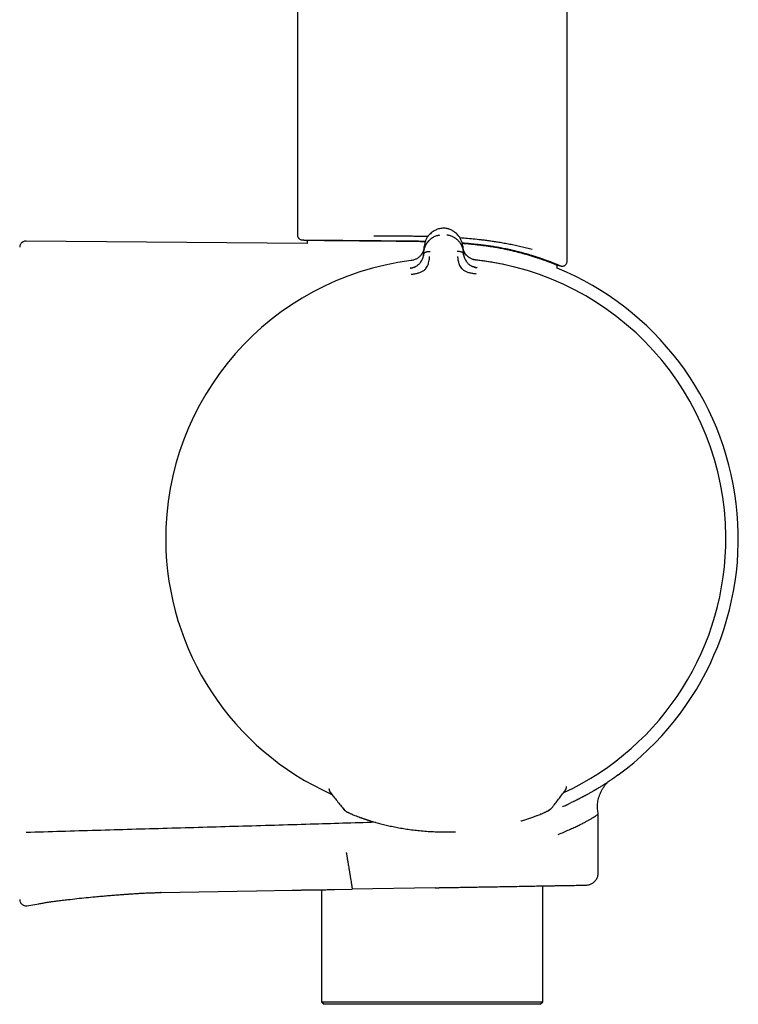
# Model space of a CAD drawing. Header units: millimetres. Extents: x 8 to 1795, y 12 to 2712.
# Tile 22 of 24: x 1236 to 1294, y 1474 to 1554. Entities that reach past the tile are written whole.
import ezdxf

# ---------------------------------------------------------------- set-up
doc = ezdxf.new("R2010")
doc.units = ezdxf.units.MM

msp = doc.modelspace()

# ---------------------------------------------------------------- linework, layer by layer
at = {"color": 7, "linetype": 'Continuous', "lineweight": 30}
for p, q in [((1258.206, 2018.035), (1258.206, 1536.254)), ((1280.106, 1534.122), (1280.106, 2018.035)), ((1269.901, 1536.798), (1269.901, 1536.799)), ((1258.602, 1535.855), (1259.001, 1535.838)), ((1258.999, 1535.839), (1258.999, 1535.567)), ((1258.999, 1535.567), (1236.171, 1535.766)), ((1268.472, 1534.857), (1268.51, 1535.334)), ((1268.508, 1535.29), (1268.504, 1535.257)), ((1271.631, 1535.358), (1271.676, 1534.882)), ((1268.472, 1534.857), (1268.46, 1534.705)), ((1271.691, 1534.73), (1271.676, 1534.882)), ((1272.722, 1534.22), (1272.722, 1534.221)), ((1276.884, 1534.713), (1276.859, 1534.716)), ((1279.312, 1533.808), (1279.549, 1533.757)), ((1279.313, 1533.574), (1279.313, 1533.812)), ((1279.549, 1533.758), (1279.549, 1533.759)), ((1260.771, 1491.307), (1260.77, 1491.33)), ((1260.771, 1491.307), (1260.771, 1491.306)), ((1279.943, 1491.136), (1279.95, 1491.146)), ((1279.953, 1491.151), (1280.011, 1491.248)), ((1280.056, 1491.42), (1280.058, 1491.461)), ((1280.057, 1491.46), (1280.058, 1491.461)), ((1280.058, 1491.461), (1280.058, 1491.481)), ((1280.256, 1490.075), (1280.236, 1490.066)), ((1282.632, 1484.488), (1282.632, 1489.25)), ((1270.327, 1487.792), (1270.659, 1487.793)), ((1270.659, 1487.793), (1271.048, 1487.805)), ((1254.874, 1483.003), (1257.774, 1483.054)), ((1260.178, 1483.095), (1260.178, 1473.994)), ((1261.227, 1483.114), (1262.668, 1483.139)), ((1269.382, 1483.256), (1262.668, 1483.139)), ((1278.133, 1473.994), (1278.133, 1483.409)), ((1247.079, 1482.867), (1254.874, 1483.003)), ((1236.24, 1481.802), (1237.214, 1481.964)), ((1260.178, 1473.994), (1260.378, 1473.794)), ((1260.178, 1473.994), (1278.133, 1473.994)), ((1277.933, 1473.794), (1260.378, 1473.794)), ((1277.933, 1473.794), (1278.133, 1473.994))]:
    msp.add_line(p, q, dxfattribs=at)
at = {"color": 7, "linetype": 'Continuous', "lineweight": 30, "flags": 128}
for points in [[(1263.213, 1489), (1263.208, 1489.002), (1263.193, 1489.008)], [(1277.653, 1489.113), (1277.658, 1489.115), (1277.673, 1489.121)]]:
    msp.add_lwpolyline(points, dxfattribs=at)
at = {"color": 7, "linetype": 'Continuous', "lineweight": 30}
for centre, radius, start, end in [((1270.256, 1511.615), 22.741, 0.44828, 83.77335), ((1270.256, 1511.615), 22.74, 97.12322, 180.44509), ((1270.256, 1511.615), 23.753, 306.09972, 67.58682), ((1270.256, 1511.615), 22.741, 180.44509, 245.98333), ((1270.256, 1511.615), 22.741, 294.92482, 0.44828), ((1261.271, 1491.314), 0.5, 180.85123, 218.57766), ((1261.271, 1491.309), 0.499, 200.96293, 218.59714), ((1279.557, 1491.454), 0.499, 322.39257, 335.19989), ((1262.522, 1490.063), 0.7, 218.57751, 250.33738), ((1278.328, 1490.188), 0.7, 290.56414, 322.41543)]:
    msp.add_arc(centre, radius, start, end, dxfattribs=at)
for points, knots in [([(1269.901, 1536.799), (1269.847, 1536.79), (1269.739, 1536.771), (1269.585, 1536.724), (1269.441, 1536.666), (1269.292, 1536.588), (1269.143, 1536.489), (1269, 1536.367), (1268.856, 1536.214), (1268.724, 1536.026), (1268.614, 1535.802), (1268.539, 1535.57), (1268.519, 1535.412), (1268.509, 1535.334)], [0, 0, 0, 0, 0.062795, 0.124858, 0.186758, 0.248837, 0.332083, 0.415771, 0.499389, 0.624191, 0.74929, 0.874694, 1, 1, 1, 1]), ([(1270.216, 1536.802), (1270.164, 1536.805), (1270.058, 1536.811), (1269.952, 1536.803), (1269.899, 1536.799)], [0, 0, 0, 0, 0.4959543, 1, 1, 1, 1]), ([(1270.467, 1536.749), (1270.432, 1536.759), (1270.35, 1536.782), (1270.264, 1536.795), (1270.215, 1536.802)], [0, 0, 0, 0, 0.426475, 1, 1, 1, 1]), ([(1271.631, 1535.358), (1271.62, 1535.437), (1271.598, 1535.594), (1271.52, 1535.824), (1271.406, 1536.047), (1271.271, 1536.233), (1271.125, 1536.384), (1270.98, 1536.503), (1270.829, 1536.6), (1270.678, 1536.675), (1270.563, 1536.722), (1270.491, 1536.741), (1270.47, 1536.747)], [0, 0, 0, 0, 0.139156, 0.27842, 0.417342, 0.555932, 0.64879, 0.741728, 0.834177, 0.903123, 0.971872, 1, 1, 1, 1]), ([(1258.206, 1536.259), (1258.208, 1536.226), (1258.213, 1536.166), (1258.243, 1536.091), (1258.274, 1536.038), (1258.308, 1535.996), (1258.349, 1535.953), (1258.41, 1535.908), (1258.498, 1535.865), (1258.568, 1535.858), (1258.606, 1535.854)], [0, 0, 0, 0, 0.157462, 0.284239, 0.380968, 0.45192, 0.542673, 0.664521, 0.816754, 1, 1, 1, 1]), ([(1258.602, 1535.854), (1258.602, 1535.854), (1258.602, 1535.854), (1258.603, 1535.854), (1258.604, 1535.854), (1258.607, 1535.854), (1258.614, 1535.854), (1258.628, 1535.854), (1258.65, 1535.854), (1258.681, 1535.854), (1258.719, 1535.853), (1258.756, 1535.853), (1258.791, 1535.853), (1258.825, 1535.853), (1258.859, 1535.852), (1258.894, 1535.852), (1258.928, 1535.852), (1258.963, 1535.851), (1259.037, 1535.851), (1259.161, 1535.85), (1259.357, 1535.848), (1259.605, 1535.846), (1259.852, 1535.844), (1260.037, 1535.842), (1260.108, 1535.841), (1260.13, 1535.841), (1260.152, 1535.841), (1260.175, 1535.841), (1260.197, 1535.841), (1260.225, 1535.84), (1260.264, 1535.84), (1260.32, 1535.84), (1260.395, 1535.839), (1260.489, 1535.838), (1260.605, 1535.837), (1260.744, 1535.836), (1260.908, 1535.834), (1261.076, 1535.833), (1261.236, 1535.832), (1261.381, 1535.83), (1261.521, 1535.829), (1261.66, 1535.828), (1261.794, 1535.827), (1261.923, 1535.826), (1262.047, 1535.824), (1262.308, 1535.822), (1262.723, 1535.819), (1263.314, 1535.813), (1263.93, 1535.808), (1264.361, 1535.804), (1264.577, 1535.802)], [0, 0, 0, 0, 0.000075, 0.005754, 0.014121, 0.026682, 0.042613, 0.061914, 0.084585, 0.110627, 0.134229, 0.154302, 0.169302, 0.183624, 0.197267, 0.210231, 0.222516, 0.234123, 0.24505, 0.292712, 0.340346, 0.38795, 0.450735, 0.478349, 0.481965, 0.485581, 0.489196, 0.492812, 0.496427, 0.500042, 0.505973, 0.514787, 0.526221, 0.540423, 0.557394, 0.577133, 0.599641, 0.624919, 0.644289, 0.661899, 0.679527, 0.696315, 0.712261, 0.727367, 0.741632, 0.755056, 0.816366, 0.877627, 0.938837, 1, 1, 1, 1]), ([(1259.001, 1535.839), (1259, 1535.839), (1258.999, 1535.839), (1259.01, 1535.838), (1259.039, 1535.838), (1259.094, 1535.838), (1259.178, 1535.837), (1259.276, 1535.836), (1259.379, 1535.835), (1259.493, 1535.834), (1259.615, 1535.833), (1259.75, 1535.832), (1259.92, 1535.83), (1260.132, 1535.828), (1260.375, 1535.826), (1260.617, 1535.824), (1260.845, 1535.822), (1261.075, 1535.819), (1261.307, 1535.817), (1261.55, 1535.815), (1261.842, 1535.812), (1262.187, 1535.809), (1262.562, 1535.805), (1262.921, 1535.802), (1263.247, 1535.799), (1263.568, 1535.796), (1263.884, 1535.792), (1264.208, 1535.789), (1264.588, 1535.786), (1265.027, 1535.782), (1265.492, 1535.778), (1265.928, 1535.774), (1266.315, 1535.771), (1266.691, 1535.767), (1267.056, 1535.763), (1267.424, 1535.758), (1267.849, 1535.751), (1268.241, 1535.743), (1268.51, 1535.736), (1268.599, 1535.734)], [0, 0, 0, 0, 0.008688, 0.033054, 0.05742, 0.092612, 0.127904, 0.155301, 0.182747, 0.20698, 0.231214, 0.25558, 0.279946, 0.315137, 0.350428, 0.377826, 0.405272, 0.429506, 0.45374, 0.478106, 0.502472, 0.537664, 0.572956, 0.600355, 0.627801, 0.652036, 0.676271, 0.700638, 0.725005, 0.760197, 0.79549, 0.822891, 0.850339, 0.874576, 0.898812, 0.923181, 0.94755, 0.982747, 1, 1, 1, 1]), ([(1264.407, 1536.203), (1264.607, 1536.201), (1265.007, 1536.198), (1265.627, 1536.194), (1266.118, 1536.192), (1266.474, 1536.19), (1266.689, 1536.188), (1266.905, 1536.186), (1267.121, 1536.184), (1267.339, 1536.182), (1267.556, 1536.179), (1267.887, 1536.174), (1268.31, 1536.168), (1268.66, 1536.159), (1268.824, 1536.155)], [0, 0, 0, 0, 0.144241, 0.288482, 0.432551, 0.480909, 0.529227, 0.577504, 0.62574, 0.673936, 0.722092, 0.770207, 0.892862, 1, 1, 1, 1]), ([(1268.472, 1534.857), (1268.472, 1534.857), (1268.472, 1534.858), (1268.472, 1534.861), (1268.473, 1534.871), (1268.475, 1534.891), (1268.479, 1534.926), (1268.484, 1534.967), (1268.492, 1535.012), (1268.501, 1535.058), (1268.513, 1535.111), (1268.528, 1535.169), (1268.549, 1535.234), (1268.574, 1535.304), (1268.604, 1535.375), (1268.637, 1535.444), (1268.671, 1535.508), (1268.707, 1535.567), (1268.743, 1535.622), (1268.778, 1535.671), (1268.842, 1535.754), (1268.944, 1535.865), (1269.096, 1535.992), (1269.246, 1536.089), (1269.387, 1536.16), (1269.516, 1536.209), (1269.645, 1536.247), (1269.733, 1536.263), (1269.775, 1536.271)], [0, 0, 0, 0, 0.000168, 0.001366, 0.004586, 0.016604, 0.036112, 0.063203, 0.085536, 0.111339, 0.140658, 0.173547, 0.210058, 0.250245, 0.293157, 0.333715, 0.371864, 0.407554, 0.440746, 0.471406, 0.499508, 0.598574, 0.690499, 0.775233, 0.835887, 0.893463, 0.948098, 1, 1, 1, 1]), ([(1270.351, 1536.275), (1270.393, 1536.268), (1270.48, 1536.254), (1270.609, 1536.219), (1270.738, 1536.171), (1270.847, 1536.119), (1270.935, 1536.069), (1271.006, 1536.024), (1271.074, 1535.974), (1271.14, 1535.92), (1271.204, 1535.863), (1271.265, 1535.801), (1271.328, 1535.729), (1271.396, 1535.641), (1271.446, 1535.565), (1271.478, 1535.509), (1271.494, 1535.481), (1271.509, 1535.452), (1271.524, 1535.421), (1271.539, 1535.39), (1271.554, 1535.358), (1271.581, 1535.292), (1271.614, 1535.2), (1271.643, 1535.089), (1271.66, 1535.007), (1271.668, 1534.951), (1271.673, 1534.916), (1271.675, 1534.896), (1271.676, 1534.886), (1271.676, 1534.883), (1271.676, 1534.883), (1271.676, 1534.882), (1271.676, 1534.882)], [0, 0, 0, 0, 0.051373, 0.105665, 0.163102, 0.223828, 0.260047, 0.297372, 0.335805, 0.375343, 0.415981, 0.457712, 0.500527, 0.55796, 0.625151, 0.641553, 0.65843, 0.675777, 0.69359, 0.711864, 0.730595, 0.749776, 0.826538, 0.888784, 0.93693, 0.964012, 0.983495, 0.995471, 0.998664, 0.999564, 0.99984, 1, 1, 1, 1]), ([(1271.4, 1536.044), (1271.56, 1536.033), (1271.927, 1536.008), (1272.496, 1535.955), (1272.963, 1535.905), (1273.286, 1535.866), (1273.468, 1535.844), (1273.649, 1535.82), (1273.831, 1535.795), (1274.012, 1535.769), (1274.192, 1535.742), (1274.373, 1535.715), (1274.643, 1535.671), (1275.006, 1535.609), (1275.458, 1535.524), (1275.915, 1535.431), (1276.374, 1535.329), (1276.831, 1535.219), (1277.12, 1535.14), (1277.267, 1535.1)], [0, 0, 0, 0, 0.0708042, 0.1627092, 0.257148, 0.2854642, 0.3140027, 0.3427641, 0.3717489, 0.4009574, 0.4303903, 0.4600479, 0.4899306, 0.5652827, 0.6444921, 0.7275642, 0.8145036, 0.9053144, 1, 1, 1, 1]), ([(1236.171, 1535.76), (1236.131, 1535.757), (1236.058, 1535.754), (1235.963, 1535.721), (1235.892, 1535.684), (1235.834, 1535.642), (1235.777, 1535.588), (1235.72, 1535.505), (1235.671, 1535.393), (1235.663, 1535.306), (1235.658, 1535.26)], [0, 0, 0, 0, 0.148775, 0.2764, 0.375802, 0.449512, 0.54493, 0.67125, 0.825536, 1, 1, 1, 1]), ([(1264.577, 1535.803), (1264.768, 1535.801), (1265.151, 1535.798), (1265.742, 1535.795), (1266.291, 1535.792), (1266.664, 1535.789), (1266.854, 1535.787), (1266.913, 1535.787), (1266.973, 1535.786), (1267.032, 1535.786), (1267.087, 1535.785), (1267.169, 1535.784), (1267.295, 1535.783), (1267.471, 1535.781), (1267.678, 1535.778), (1267.91, 1535.775), (1268.179, 1535.77), (1268.415, 1535.765), (1268.562, 1535.762), (1268.607, 1535.761)], [0, 0, 0, 0, 0.150988, 0.301505, 0.451634, 0.56241, 0.576906, 0.5914, 0.605891, 0.62038, 0.634866, 0.646038, 0.680102, 0.726497, 0.774138, 0.830184, 0.894628, 0.967465, 1, 1, 1, 1]), ([(1268.506, 1535.285), (1268.506, 1535.285), (1268.506, 1535.283), (1268.505, 1535.275), (1268.503, 1535.259), (1268.5, 1535.232), (1268.495, 1535.2), (1268.489, 1535.165), (1268.482, 1535.129), (1268.472, 1535.088), (1268.459, 1535.043), (1268.443, 1534.993), (1268.421, 1534.933), (1268.392, 1534.866), (1268.356, 1534.795), (1268.317, 1534.729), (1268.276, 1534.669), (1268.224, 1534.602), (1268.159, 1534.53), (1268.076, 1534.455), (1267.989, 1534.39), (1267.897, 1534.333), (1267.798, 1534.282), (1267.688, 1534.237), (1267.568, 1534.2), (1267.481, 1534.186), (1267.436, 1534.178)], [0, 0, 0, 0, 0.000491, 0.00471, 0.016802, 0.036352, 0.063454, 0.085778, 0.111551, 0.140816, 0.173613, 0.20998, 0.249951, 0.306472, 0.35978, 0.409814, 0.456539, 0.499944, 0.569692, 0.634786, 0.695347, 0.751725, 0.809512, 0.868825, 0.931233, 1, 1, 1, 1]), ([(1271.58, 1535.625), (1271.625, 1535.622), (1271.797, 1535.609), (1272.121, 1535.581), (1272.549, 1535.54), (1272.997, 1535.491), (1273.424, 1535.439), (1273.823, 1535.384), (1274.141, 1535.336), (1274.396, 1535.294), (1274.601, 1535.258), (1274.814, 1535.218), (1275.034, 1535.175), (1275.267, 1535.125), (1275.516, 1535.069), (1275.779, 1535.007), (1276.034, 1534.943), (1276.266, 1534.882), (1276.461, 1534.829), (1276.623, 1534.784), (1276.752, 1534.747), (1276.827, 1534.725), (1276.86, 1534.716)], [0, 0, 0, 0, 0.022204, 0.083876, 0.160347, 0.236623, 0.312781, 0.382646, 0.449032, 0.485397, 0.523819, 0.564296, 0.606841, 0.65147, 0.702495, 0.757121, 0.814591, 0.865306, 0.909239, 0.946355, 0.976619, 1, 1, 1, 1]), ([(1271.591, 1535.588), (1271.635, 1535.585), (1271.855, 1535.569), (1272.203, 1535.537), (1272.636, 1535.494), (1273.007, 1535.452), (1273.358, 1535.408), (1273.689, 1535.363), (1274.014, 1535.314), (1274.38, 1535.254), (1274.782, 1535.18), (1275.182, 1535.097), (1275.538, 1535.017), (1275.931, 1534.921), (1276.383, 1534.803), (1276.828, 1534.677), (1277.202, 1534.565), (1277.493, 1534.474), (1277.747, 1534.392), (1277.969, 1534.318), (1278.176, 1534.246), (1278.368, 1534.177), (1278.545, 1534.113), (1278.705, 1534.053), (1278.848, 1533.998), (1278.992, 1533.942), (1279.125, 1533.889), (1279.232, 1533.845), (1279.3, 1533.817), (1279.308, 1533.814), (1279.313, 1533.812)], [0, 0, 0, 0, 0.00992, 0.049756, 0.080316, 0.110928, 0.13796, 0.164992, 0.192172, 0.219353, 0.25861, 0.297979, 0.328527, 0.359125, 0.413109, 0.46736, 0.506502, 0.545746, 0.577616, 0.609542, 0.641737, 0.673992, 0.70668, 0.739433, 0.772477, 0.80559, 0.853725, 0.902204, 0.95092, 1, 1, 1, 1]), ([(1271.965, 1534.593), (1271.951, 1534.607), (1271.894, 1534.662), (1271.822, 1534.765), (1271.762, 1534.869), (1271.725, 1534.949), (1271.698, 1535.015), (1271.67, 1535.101), (1271.646, 1535.203), (1271.637, 1535.278), (1271.633, 1535.315)], [0, 0, 0, 0, 0.063265, 0.254719, 0.436428, 0.502971, 0.589139, 0.706568, 0.855027, 1, 1, 1, 1]), ([(1272.722, 1534.22), (1272.677, 1534.227), (1272.588, 1534.24), (1272.464, 1534.276), (1272.354, 1534.32), (1272.266, 1534.364), (1272.195, 1534.405), (1272.131, 1534.448), (1272.059, 1534.502), (1271.987, 1534.568), (1271.92, 1534.64), (1271.864, 1534.712), (1271.812, 1534.789), (1271.764, 1534.874), (1271.733, 1534.943), (1271.713, 1534.993), (1271.702, 1535.022), (1271.69, 1535.055), (1271.679, 1535.092), (1271.667, 1535.132), (1271.657, 1535.176), (1271.648, 1535.22), (1271.642, 1535.257), (1271.638, 1535.284), (1271.636, 1535.3), (1271.636, 1535.307), (1271.635, 1535.309), (1271.635, 1535.309), (1271.635, 1535.309), (1271.635, 1535.309), (1271.635, 1535.309), (1271.635, 1535.309)], [0, 0, 0, 0, 0.069381, 0.134474, 0.194647, 0.249723, 0.286616, 0.328877, 0.376647, 0.440744, 0.499958, 0.554703, 0.614664, 0.6798, 0.750013, 0.76892, 0.790509, 0.814753, 0.841618, 0.871065, 0.903043, 0.937492, 0.964713, 0.984146, 0.995886, 0.998893, 0.999683, 0.9999, 0.999964, 0.999986, 1, 1, 1, 1]), ([(1267.692, 1534.24), (1267.657, 1534.229), (1267.574, 1534.201), (1267.486, 1534.189), (1267.436, 1534.181)], [0, 0, 0, 0, 0.41958, 1, 1, 1, 1]), ([(1267.451, 1533.071), (1267.549, 1533.085), (1267.74, 1533.111), (1268.013, 1533.173), (1268.263, 1533.25), (1268.474, 1533.372), (1268.637, 1533.521), (1268.751, 1533.684), (1268.816, 1533.844), (1268.874, 1534.025), (1268.912, 1534.207), (1268.931, 1534.361), (1268.939, 1534.447), (1268.943, 1534.49), (1268.944, 1534.503), (1268.944, 1534.507), (1268.944, 1534.509)], [0, 0, 0, 0, 0.117772, 0.228252, 0.33124, 0.427014, 0.515099, 0.595624, 0.669421, 0.735797, 0.846044, 0.926768, 0.978141, 0.992758, 0.997301, 1, 1, 1, 1]), ([(1267.696, 1533.65), (1267.713, 1533.657), (1267.747, 1533.672), (1267.796, 1533.696), (1267.864, 1533.733), (1267.948, 1533.787), (1268.041, 1533.861), (1268.121, 1533.938), (1268.179, 1534.004), (1268.22, 1534.059), (1268.251, 1534.104), (1268.281, 1534.151), (1268.309, 1534.201), (1268.335, 1534.252), (1268.359, 1534.305), (1268.384, 1534.367), (1268.412, 1534.45), (1268.443, 1534.566), (1268.453, 1534.655), (1268.46, 1534.705)], [0, 0, 0, 0, 0.034453, 0.068453, 0.100841, 0.180291, 0.256428, 0.329543, 0.39983, 0.438022, 0.477697, 0.518885, 0.561604, 0.605867, 0.651676, 0.699026, 0.76772, 0.868491, 1, 1, 1, 1]), ([(1268.463, 1534.726), (1268.46, 1534.698), (1268.456, 1534.648), (1268.446, 1534.599), (1268.442, 1534.578)], [0, 0, 0, 0, 0.578244, 1, 1, 1, 1]), ([(1268.46, 1534.705), (1268.464, 1534.722), (1268.471, 1534.758), (1268.511, 1534.804), (1268.567, 1534.842), (1268.636, 1534.874), (1268.715, 1534.899), (1268.828, 1534.924), (1268.917, 1534.928), (1268.977, 1534.93)], [0, 0, 0, 0, 0.1112581, 0.2234823, 0.341655, 0.4670442, 0.5984778, 0.7334019, 1, 1, 1, 1]), ([(1271.17, 1534.947), (1271.23, 1534.946), (1271.319, 1534.944), (1271.433, 1534.921), (1271.512, 1534.897), (1271.581, 1534.866), (1271.637, 1534.828), (1271.678, 1534.783), (1271.687, 1534.748), (1271.691, 1534.73)], [0, 0, 0, 0, 0.266598, 0.401522, 0.532956, 0.658345, 0.776518, 0.888742, 1, 1, 1, 1]), ([(1271.209, 1534.526), (1271.21, 1534.522), (1271.212, 1534.502), (1271.217, 1534.458), (1271.224, 1534.389), (1271.237, 1534.292), (1271.26, 1534.164), (1271.296, 1534.018), (1271.349, 1533.861), (1271.417, 1533.702), (1271.534, 1533.542), (1271.699, 1533.396), (1271.912, 1533.278), (1272.163, 1533.205), (1272.436, 1533.148), (1272.626, 1533.124), (1272.725, 1533.112)], [0, 0, 0, 0, 0.007539, 0.032602, 0.07418, 0.124929, 0.188679, 0.265565, 0.331914, 0.405634, 0.486045, 0.573984, 0.669568, 0.772326, 0.882537, 1, 1, 1, 1]), ([(1271.709, 1534.608), (1271.705, 1534.628), (1271.695, 1534.676), (1271.69, 1534.724), (1271.687, 1534.751)], [0, 0, 0, 0, 0.417317, 1, 1, 1, 1]), ([(1271.691, 1534.73), (1271.693, 1534.707), (1271.699, 1534.664), (1271.711, 1534.601), (1271.724, 1534.545), (1271.737, 1534.496), (1271.751, 1534.453), (1271.764, 1534.417), (1271.788, 1534.354), (1271.828, 1534.264), (1271.895, 1534.15), (1271.965, 1534.053), (1272.041, 1533.968), (1272.108, 1533.906), (1272.168, 1533.858), (1272.217, 1533.822), (1272.269, 1533.788), (1272.336, 1533.749), (1272.412, 1533.71), (1272.473, 1533.687), (1272.5, 1533.677)], [0, 0, 0, 0, 0.058859, 0.112383, 0.160403, 0.202787, 0.239438, 0.27028, 0.295263, 0.401213, 0.498949, 0.58861, 0.657533, 0.729241, 0.766205, 0.80396, 0.842534, 0.88194, 0.947023, 1, 1, 1, 1]), ([(1272.485, 1534.271), (1272.613, 1534.258), (1272.934, 1534.225), (1273.442, 1534.158), (1274.111, 1534.056), (1274.873, 1533.912), (1275.733, 1533.717), (1276.3, 1533.56), (1276.584, 1533.481)], [0, 0, 0, 0, 0.092401, 0.231604, 0.367516, 0.577935, 0.788189, 1, 1, 1, 1]), ([(1272.723, 1534.223), (1272.679, 1534.228), (1272.616, 1534.235), (1272.556, 1534.252), (1272.537, 1534.257)], [0, 0, 0, 0, 0.69236, 1, 1, 1, 1]), ([(1276.859, 1534.716), (1276.881, 1534.709), (1276.933, 1534.694), (1277.028, 1534.666), (1277.153, 1534.629), (1277.308, 1534.581), (1277.488, 1534.525), (1277.642, 1534.475), (1277.764, 1534.434), (1277.851, 1534.405), (1277.936, 1534.377), (1278.009, 1534.351), (1278.07, 1534.33), (1278.121, 1534.312), (1278.172, 1534.294), (1278.272, 1534.259), (1278.416, 1534.207), (1278.551, 1534.157), (1278.637, 1534.124), (1278.68, 1534.108), (1278.723, 1534.092), (1278.765, 1534.076), (1278.806, 1534.06), (1278.86, 1534.039), (1278.929, 1534.012), (1279.014, 1533.979), (1279.101, 1533.944), (1279.189, 1533.909), (1279.274, 1533.874), (1279.353, 1533.842), (1279.414, 1533.816), (1279.457, 1533.798), (1279.487, 1533.786), (1279.509, 1533.776), (1279.526, 1533.769), (1279.537, 1533.764), (1279.545, 1533.761), (1279.549, 1533.759), (1279.549, 1533.759), (1279.549, 1533.759)], [0, 0, 0, 0, 0.0126754, 0.0307476, 0.0567812, 0.0892832, 0.1282379, 0.1736369, 0.1932367, 0.2138328, 0.2354268, 0.2554466, 0.2687814, 0.2821324, 0.2955001, 0.3088851, 0.3626087, 0.4166626, 0.4308807, 0.4451253, 0.4593973, 0.4736977, 0.4880273, 0.5023835, 0.5322016, 0.5658765, 0.6034022, 0.6447747, 0.6899932, 0.7390612, 0.7905592, 0.8238896, 0.8552342, 0.8845957, 0.9119757, 0.9373745, 0.9607916, 0.9822257, 1, 1, 1, 1]), ([(1276.884, 1534.71), (1276.971, 1534.684), (1277.159, 1534.63), (1277.421, 1534.548), (1277.669, 1534.468), (1277.884, 1534.396), (1278.071, 1534.332), (1278.229, 1534.277), (1278.361, 1534.229), (1278.471, 1534.189), (1278.564, 1534.154), (1278.646, 1534.123), (1278.731, 1534.091), (1278.826, 1534.054), (1278.934, 1534.013), (1279.048, 1533.968), (1279.163, 1533.923), (1279.269, 1533.88), (1279.364, 1533.842), (1279.447, 1533.808), (1279.519, 1533.779), (1279.577, 1533.755), (1279.62, 1533.738), (1279.629, 1533.735), (1279.634, 1533.734)], [0, 0, 0, 0, 0.051389, 0.110288, 0.16476, 0.214856, 0.260613, 0.302052, 0.337178, 0.368476, 0.395943, 0.419647, 0.444404, 0.477308, 0.515304, 0.558307, 0.606302, 0.65929, 0.70727, 0.758737, 0.813708, 0.872213, 0.934292, 1, 1, 1, 1]), ([(1267.725, 1533.66), (1267.669, 1533.638), (1267.557, 1533.594), (1267.436, 1533.57), (1267.375, 1533.558)], [0, 0, 0, 0, 0.497112, 1, 1, 1, 1]), ([(1267.387, 1533.566), (1267.431, 1533.573), (1267.506, 1533.585), (1267.578, 1533.608), (1267.608, 1533.618)], [0, 0, 0, 0, 0.588104, 1, 1, 1, 1]), ([(1267.388, 1533.556), (1267.388, 1533.556), (1267.387, 1533.565), (1267.387, 1533.565), (1267.387, 1533.566)], [0, 0, 0, 0, 0.0015118, 1, 1, 1, 1]), ([(1272.781, 1533.602), (1272.722, 1533.613), (1272.605, 1533.636), (1272.496, 1533.677), (1272.442, 1533.697)], [0, 0, 0, 0, 0.50288, 1, 1, 1, 1]), ([(1272.552, 1533.659), (1272.584, 1533.649), (1272.659, 1533.625), (1272.737, 1533.614), (1272.781, 1533.608)], [0, 0, 0, 0, 0.430037, 1, 1, 1, 1]), ([(1272.781, 1533.608), (1272.781, 1533.608), (1272.781, 1533.607), (1272.78, 1533.598), (1272.78, 1533.598)], [0, 0, 0, 0, 0.955707, 1, 1, 1, 1]), ([(1276.584, 1533.481), (1276.584, 1533.48), (1276.583, 1533.477), (1276.578, 1533.46), (1276.576, 1533.453)], [0, 0, 0, 0, 0.577008, 1, 1, 1, 1]), ([(1279.635, 1533.734), (1279.674, 1533.73), (1279.746, 1533.724), (1279.843, 1533.748), (1279.914, 1533.783), (1279.968, 1533.823), (1280.015, 1533.871), (1280.06, 1533.936), (1280.099, 1534.028), (1280.104, 1534.1), (1280.106, 1534.14)], [0, 0, 0, 0, 0.1650534, 0.303458, 0.4150767, 0.500023, 0.584898, 0.6966312, 0.8350821, 1, 1, 1, 1]), ([(1284.25, 1492.425), (1284.25, 1492.425), (1284.25, 1492.425), (1284.249, 1492.424), (1284.248, 1492.424), (1284.246, 1492.422), (1284.241, 1492.418), (1284.234, 1492.412), (1284.223, 1492.404), (1284.209, 1492.392), (1284.19, 1492.378), (1284.174, 1492.366), (1284.163, 1492.358), (1284.157, 1492.353), (1284.149, 1492.347), (1284.14, 1492.34), (1284.129, 1492.332), (1284.114, 1492.321), (1284.092, 1492.305), (1284.062, 1492.283), (1284.033, 1492.262), (1284.009, 1492.244), (1283.991, 1492.231), (1283.971, 1492.217), (1283.951, 1492.202), (1283.93, 1492.188), (1283.916, 1492.177), (1283.903, 1492.168), (1283.888, 1492.158), (1283.864, 1492.141), (1283.832, 1492.119), (1283.793, 1492.091), (1283.744, 1492.057), (1283.681, 1492.013), (1283.602, 1491.96), (1283.53, 1491.911), (1283.479, 1491.877), (1283.456, 1491.861), (1283.435, 1491.848), (1283.415, 1491.835), (1283.34, 1491.785), (1283.2, 1491.693), (1282.979, 1491.553), (1282.735, 1491.402), (1282.535, 1491.282), (1282.399, 1491.202), (1282.336, 1491.165), (1282.277, 1491.131), (1282.211, 1491.092), (1282.13, 1491.046), (1282.033, 1490.991), (1281.92, 1490.927), (1281.812, 1490.867), (1281.721, 1490.818), (1281.654, 1490.781), (1281.592, 1490.748), (1281.53, 1490.714), (1281.467, 1490.681), (1281.403, 1490.647), (1281.337, 1490.612), (1281.267, 1490.576), (1281.195, 1490.539), (1281.122, 1490.501), (1281.064, 1490.471), (1281.016, 1490.447), (1280.975, 1490.426), (1280.919, 1490.398), (1280.846, 1490.362), (1280.76, 1490.32), (1280.675, 1490.278), (1280.571, 1490.227), (1280.453, 1490.17), (1280.355, 1490.123), (1280.308, 1490.101)], [0, 0, 0, 0, 0.000963, 0.00955, 0.020216, 0.032954, 0.04776, 0.064627, 0.081263, 0.103526, 0.123573, 0.141415, 0.146629, 0.151465, 0.15724, 0.163955, 0.171609, 0.180199, 0.195591, 0.21329, 0.233292, 0.241689, 0.250433, 0.259524, 0.268962, 0.278746, 0.28614, 0.287743, 0.294505, 0.304721, 0.316758, 0.331543, 0.34907, 0.369336, 0.395278, 0.424638, 0.433461, 0.43905, 0.444638, 0.450225, 0.455811, 0.505632, 0.559323, 0.611708, 0.663266, 0.678426, 0.689134, 0.698675, 0.710689, 0.725172, 0.742114, 0.761506, 0.783334, 0.796201, 0.806073, 0.815936, 0.82579, 0.835635, 0.845471, 0.855298, 0.866096, 0.876882, 0.887657, 0.898419, 0.902645, 0.908355, 0.916347, 0.926611, 0.939134, 0.95254, 0.961663, 0.981791, 1, 1, 1, 1]), ([(1260.771, 1491.306), (1260.774, 1491.267), (1260.781, 1491.189), (1260.804, 1491.134), (1260.815, 1491.107)], [0, 0, 0, 0, 0.50133, 1, 1, 1, 1]), ([(1260.816, 1491.106), (1260.822, 1491.092), (1260.837, 1491.061), (1260.86, 1491.024), (1260.879, 1491), (1260.888, 1490.987)], [0, 0, 0, 0, 0.287584, 0.630072, 1, 1, 1, 1]), ([(1278.879, 1489.754), (1279.056, 1489.985), (1279.411, 1490.445), (1279.766, 1490.905), (1279.943, 1491.135)], [0, 0, 0, 0, 0.5005979, 1, 1, 1, 1]), ([(1280.009, 1491.244), (1280.013, 1491.253), (1280.023, 1491.274), (1280.048, 1491.344), (1280.054, 1491.411), (1280.058, 1491.46)], [0, 0, 0, 0, 0.1699756, 0.3912747, 1, 1, 1, 1]), ([(1282.632, 1489.25), (1282.622, 1489.314), (1282.602, 1489.443), (1282.582, 1489.627), (1282.574, 1489.797), (1282.576, 1489.943), (1282.587, 1490.105), (1282.612, 1490.295), (1282.66, 1490.514), (1282.726, 1490.73), (1282.806, 1490.934), (1282.9, 1491.134), (1282.992, 1491.298), (1283.08, 1491.435), (1283.161, 1491.551), (1283.261, 1491.678), (1283.337, 1491.769), (1283.382, 1491.813), (1283.384, 1491.814)], [0, 0, 0, 0, 0.069614, 0.140124, 0.199639, 0.251824, 0.297162, 0.374094, 0.456933, 0.538274, 0.616118, 0.692967, 0.774982, 0.818251, 0.867417, 0.927274, 0.99757, 1, 1, 1, 1]), ([(1260.891, 1490.983), (1261.072, 1490.757), (1261.435, 1490.302), (1261.797, 1489.848), (1261.979, 1489.62)], [0, 0, 0, 0, 0.498547, 1, 1, 1, 1]), ([(1262.117, 1489.492), (1262.128, 1489.484), (1262.161, 1489.457), (1262.211, 1489.427), (1262.246, 1489.408), (1262.277, 1489.391), (1262.319, 1489.37), (1262.374, 1489.344), (1262.445, 1489.311), (1262.537, 1489.27), (1262.653, 1489.22), (1262.798, 1489.16), (1262.976, 1489.09), (1263.118, 1489.036), (1263.192, 1489.008)], [0, 0, 0, 0, 0.019544, 0.05889, 0.104909, 0.157376, 0.21988, 0.292434, 0.380942, 0.481002, 0.592734, 0.716312, 0.851968, 1, 1, 1, 1]), ([(1277.673, 1489.121), (1277.731, 1489.144), (1277.841, 1489.188), (1277.982, 1489.245), (1278.099, 1489.294), (1278.193, 1489.335), (1278.269, 1489.369), (1278.331, 1489.396), (1278.398, 1489.427), (1278.479, 1489.466), (1278.556, 1489.505), (1278.607, 1489.533), (1278.662, 1489.563), (1278.717, 1489.605), (1278.741, 1489.624)], [0, 0, 0, 0, 0.116553, 0.222235, 0.317145, 0.401358, 0.47493, 0.537895, 0.593957, 0.701449, 0.82262, 0.888277, 0.951814, 1, 1, 1, 1]), ([(1279.723, 1489.839), (1279.756, 1489.854), (1279.84, 1489.89), (1279.977, 1489.95), (1280.138, 1490.022), (1280.25, 1490.074), (1280.308, 1490.101)], [0, 0, 0, 0, 0.169013, 0.420756, 0.697663, 1, 1, 1, 1]), ([(1263.213, 1489), (1263.305, 1488.966), (1263.489, 1488.899), (1263.808, 1488.792), (1264.045, 1488.715), (1264.183, 1488.674), (1264.198, 1488.67)], [0, 0, 0, 0, 0.319595, 0.640605, 0.963367, 1, 1, 1, 1]), ([(1263.25, 1488.988), (1263.343, 1488.954), (1263.529, 1488.886), (1263.849, 1488.779), (1264.198, 1488.669), (1264.577, 1488.558), (1264.981, 1488.45), (1265.408, 1488.344), (1265.859, 1488.244), (1266.332, 1488.15), (1266.826, 1488.064), (1267.337, 1487.987), (1267.864, 1487.922), (1268.408, 1487.868), (1268.963, 1487.827), (1269.526, 1487.8), (1270.092, 1487.787), (1270.469, 1487.791), (1270.658, 1487.793)], [0, 0, 0, 0, 0.062512, 0.124938, 0.187559, 0.250654, 0.313114, 0.375235, 0.437283, 0.499526, 0.561961, 0.624152, 0.686377, 0.748912, 0.81225, 0.875013, 0.937496, 1, 1, 1, 1]), ([(1276.361, 1488.671), (1276.377, 1488.676), (1276.519, 1488.717), (1276.764, 1488.796), (1277.091, 1488.905), (1277.39, 1489.012), (1277.566, 1489.079), (1277.653, 1489.113)], [0, 0, 0, 0, 0.031586, 0.274777, 0.517329, 0.759103, 1, 1, 1, 1]), ([(1279.375, 1487.576), (1279.535, 1487.644), (1279.849, 1487.778), (1280.276, 1487.967), (1280.662, 1488.144), (1281.005, 1488.307), (1281.309, 1488.458), (1281.576, 1488.595), (1281.806, 1488.72), (1282.024, 1488.843), (1282.219, 1488.96), (1282.383, 1489.065), (1282.501, 1489.147), (1282.579, 1489.205), (1282.624, 1489.242), (1282.629, 1489.247), (1282.632, 1489.25)], [0, 0, 0, 0, 0.079678, 0.157016, 0.232023, 0.304706, 0.375075, 0.44314, 0.508913, 0.572408, 0.65354, 0.730684, 0.803884, 0.873192, 0.938669, 1, 1, 1, 1]), ([(1264.54, 1488.57), (1262.776, 1488.516), (1259.071, 1488.404), (1253.437, 1488.24), (1247.651, 1488.074), (1241.9, 1487.909), (1238.077, 1487.796), (1236.172, 1487.739)], [0, 0, 0, 0, 0.1866026, 0.3917611, 0.5957001, 0.7984399, 1, 1, 1, 1]), ([(1262.176, 1486.113), (1262.176, 1486.111), (1262.177, 1486.108), (1262.181, 1486.079), (1262.19, 1486.027), (1262.202, 1485.953), (1262.218, 1485.86), (1262.237, 1485.745), (1262.259, 1485.612), (1262.284, 1485.461), (1262.311, 1485.297), (1262.34, 1485.119), (1262.375, 1484.91), (1262.415, 1484.671), (1262.459, 1484.404), (1262.488, 1484.226), (1262.503, 1484.136)], [0, 0, 0, 0, 0.083958, 0.167762, 0.250727, 0.312563, 0.374686, 0.437218, 0.49982, 0.562416, 0.624943, 0.687387, 0.749825, 0.833033, 0.916346, 1, 1, 1, 1]), ([(1262.503, 1484.136), (1262.517, 1484.052), (1262.543, 1483.889), (1262.578, 1483.667), (1262.607, 1483.484), (1262.629, 1483.343), (1262.647, 1483.243), (1262.659, 1483.179), (1262.667, 1483.145), (1262.668, 1483.141), (1262.668, 1483.139)], [0, 0, 0, 0, 0.162103, 0.313582, 0.45444, 0.584687, 0.704337, 0.813415, 0.911953, 1, 1, 1, 1]), ([(1281.64, 1483.47), (1281.692, 1483.473), (1281.786, 1483.479), (1281.905, 1483.508), (1282.011, 1483.545), (1282.115, 1483.594), (1282.214, 1483.657), (1282.306, 1483.731), (1282.395, 1483.82), (1282.477, 1483.929), (1282.546, 1484.053), (1282.598, 1484.185), (1282.633, 1484.332), (1282.638, 1484.435), (1282.64, 1484.488)], [0, 0, 0, 0, 0.099353, 0.177344, 0.232995, 0.311996, 0.394003, 0.456101, 0.535543, 0.631876, 0.714325, 0.804264, 0.900131, 1, 1, 1, 1]), ([(1257.774, 1483.054), (1257.83, 1483.055), (1257.954, 1483.057), (1258.148, 1483.062), (1258.325, 1483.069), (1258.465, 1483.073), (1258.573, 1483.076), (1258.678, 1483.077), (1258.789, 1483.078), (1258.933, 1483.079), (1259.122, 1483.081), (1259.363, 1483.083), (1259.645, 1483.087), (1259.969, 1483.091), (1260.335, 1483.097), (1260.742, 1483.105), (1261.044, 1483.11), (1261.211, 1483.113), (1261.227, 1483.114)], [0, 0, 0, 0, 0.051449, 0.115439, 0.173633, 0.206087, 0.236919, 0.266352, 0.296409, 0.333549, 0.390753, 0.459946, 0.541136, 0.634328, 0.739528, 0.856739, 0.985965, 1, 1, 1, 1]), ([(1269.382, 1483.256), (1269.611, 1483.26), (1270.07, 1483.268), (1270.757, 1483.28), (1271.441, 1483.292), (1272.118, 1483.304), (1272.786, 1483.316), (1273.443, 1483.327), (1274.123, 1483.339), (1274.821, 1483.351), (1275.53, 1483.363), (1276.213, 1483.375), (1276.867, 1483.387), (1277.487, 1483.398), (1278.04, 1483.407), (1278.534, 1483.416), (1278.974, 1483.424), (1279.384, 1483.431), (1279.763, 1483.437), (1280.11, 1483.443), (1280.423, 1483.449), (1280.719, 1483.454), (1280.988, 1483.459), (1281.223, 1483.463), (1281.407, 1483.466), (1281.54, 1483.468), (1281.624, 1483.47), (1281.635, 1483.47), (1281.64, 1483.47)], [0, 0, 0, 0, 0.0354828, 0.0710796, 0.1069056, 0.1427958, 0.1784751, 0.2141998, 0.2500753, 0.2919244, 0.3335754, 0.3751961, 0.4171446, 0.4587157, 0.5000907, 0.5355694, 0.5711577, 0.6069702, 0.642854, 0.6785336, 0.714252, 0.7501145, 0.7919629, 0.8335994, 0.8751922, 0.9171256, 0.9586673, 1, 1, 1, 1]), ([(1269.384, 1483.26), (1269.615, 1483.264), (1270.078, 1483.271), (1270.769, 1483.282), (1271.453, 1483.294), (1272.129, 1483.305), (1272.778, 1483.316), (1273.196, 1483.323), (1273.397, 1483.326)], [0, 0, 0, 0, 0.169036, 0.337947, 0.506768, 0.67551, 0.844163, 1, 1, 1, 1]), ([(1235.658, 1482.296), (1235.662, 1482.253), (1235.669, 1482.174), (1235.71, 1482.072), (1235.755, 1481.998), (1235.806, 1481.938), (1235.871, 1481.882), (1235.968, 1481.83), (1236.071, 1481.802), (1236.165, 1481.794), (1236.215, 1481.8), (1236.24, 1481.802)], [0, 0, 0, 0, 0.147886, 0.275461, 0.375119, 0.449265, 0.545473, 0.672631, 0.827312, 0.912507, 1, 1, 1, 1]), ([(1237.214, 1481.964), (1237.326, 1481.982), (1237.555, 1482.02), (1237.909, 1482.076), (1238.286, 1482.131), (1238.69, 1482.187), (1239.121, 1482.242), (1239.664, 1482.307), (1240.312, 1482.38), (1241.05, 1482.456), (1241.716, 1482.521), (1242.295, 1482.574), (1242.784, 1482.617), (1243.233, 1482.655), (1243.642, 1482.688), (1244.008, 1482.716), (1244.333, 1482.739), (1244.617, 1482.759), (1244.864, 1482.775), (1245.085, 1482.789), (1245.293, 1482.801), (1245.497, 1482.812), (1245.699, 1482.822), (1245.899, 1482.832), (1246.146, 1482.842), (1246.441, 1482.853), (1246.791, 1482.862), (1247.025, 1482.866), (1247.146, 1482.868)], [0, 0, 0, 0, 0.0342367, 0.0697185, 0.1077264, 0.1486708, 0.1923759, 0.2382995, 0.3131367, 0.3884664, 0.4613963, 0.5141459, 0.5634149, 0.6087238, 0.6498135, 0.6866077, 0.7191705, 0.7476656, 0.7723192, 0.793615, 0.8142197, 0.834742, 0.8550698, 0.8751017, 0.8947548, 0.9296482, 0.9637188, 1, 1, 1, 1]), ([(1247.146, 1482.868), (1247.143, 1482.868), (1247.137, 1482.868), (1247.099, 1482.867), (1247.079, 1482.867)], [0, 0, 0, 0, 0.499993, 1, 1, 1, 1])]:
    msp.add_open_spline(points, degree=3, knots=knots, dxfattribs=at)

doc.saveas('drawing.dxf')
